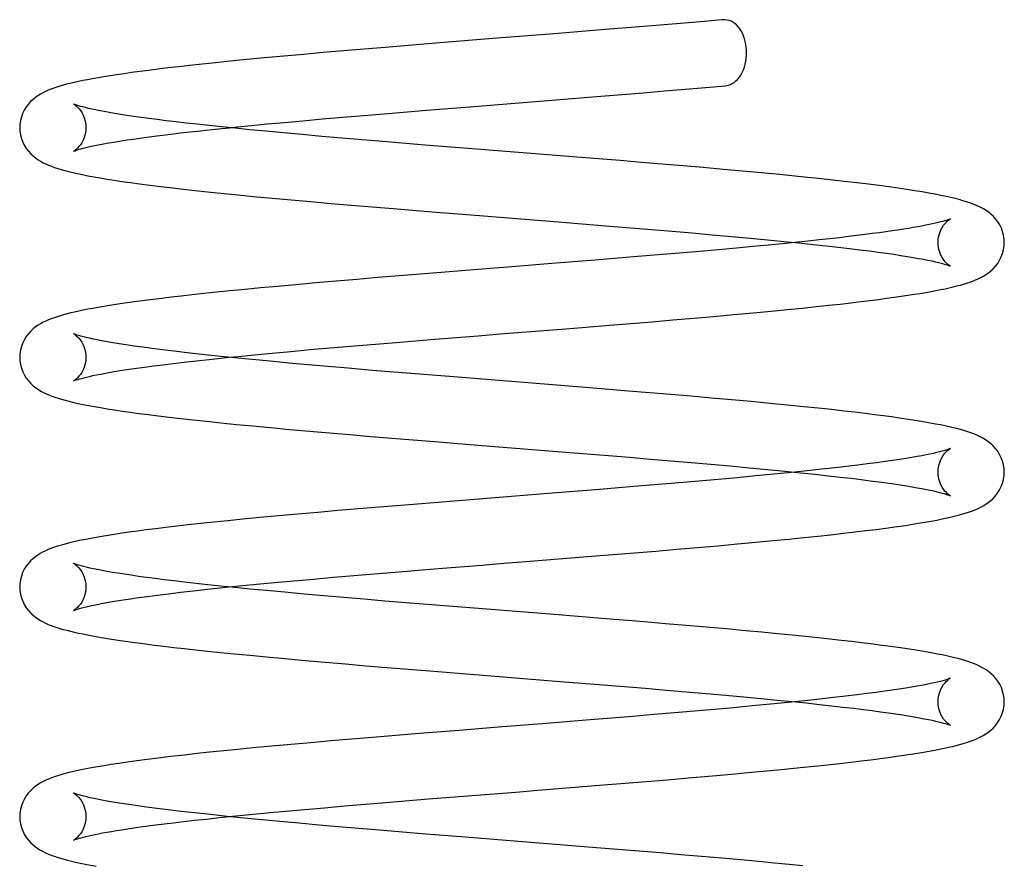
# Model space of a CAD drawing. Header units: inches. Extents: x 0 to 162, y 0 to 105.
# Tile 78 of 80: x 95.501 to 96.23, y 89.109 to 89.735. Entities that reach past the tile are written whole.
import ezdxf

# ---------------------------------------------------------------- set-up
doc = ezdxf.new("R2010")
doc.units = ezdxf.units.IN
doc.header["$LTSCALE"] = 8.904762
doc.header["$MEASUREMENT"] = 0
doc.linetypes.add('HIDDEN', pattern=[0.2, 0.1, -0.1])
doc.layers.get('0').update_dxf_attribs({"linetype": 'CONTINUOUS'})
doc.layers.add('DEFAULT_2', color=8, linetype='HIDDEN')

msp = doc.modelspace()

# ---------------------------------------------------------------- linework, layer by layer
at = {"color": 7, "linetype": 'Continuous'}
for p, q in [((95.93199, 89.72728), (95.90012, 89.72471)), ((95.9632, 89.72984), (95.93199, 89.72728)), ((95.80346, 89.71699), (95.77184, 89.71441)), ((95.83462, 89.67049), (95.88323, 89.67437)), ((95.88323, 89.67437), (95.93163, 89.67825)), ((95.93163, 89.67825), (95.96328, 89.68084)), ((95.77127, 89.66535), (95.80256, 89.66792)), ((95.80256, 89.66792), (95.83462, 89.67049)), ((95.83339, 89.63959), (95.80148, 89.64216)), ((95.91408, 89.63316), (95.83339, 89.63959)), ((95.80961, 89.5925), (95.84179, 89.58992)), ((95.84179, 89.58992), (95.90633, 89.58478)), ((95.95885, 89.55953), (95.92743, 89.55696)), ((95.92743, 89.55696), (95.8953, 89.55437)), ((95.79815, 89.54661), (95.76653, 89.54402)), ((95.90579, 89.50621), (95.93796, 89.50881)), ((95.93796, 89.50881), (95.96954, 89.5114)), ((95.77702, 89.49587), (95.80862, 89.49845)), ((95.92019, 89.46271), (95.82283, 89.47048)), ((95.80856, 89.42263), (95.84077, 89.42005)), ((95.84077, 89.42005), (95.9054, 89.4149)), ((95.92769, 89.38702), (95.89575, 89.38446)), ((95.95899, 89.38959), (95.92769, 89.38702)), ((95.79915, 89.37673), (95.76764, 89.37415)), ((95.92475, 89.33778), (95.95654, 89.34037)), ((95.77947, 89.32612), (95.81121, 89.32871)), ((95.90017, 89.29436), (95.81918, 89.30082)), ((95.93238, 89.29177), (95.90017, 89.29436)), ((95.80492, 89.25297), (95.90162, 89.24525)), ((95.90162, 89.24525), (95.93348, 89.24268)), ((95.95537, 89.21933), (95.92372, 89.21675)), ((95.8264, 89.20897), (95.79417, 89.20638)), ((95.79417, 89.20638), (95.76254, 89.20377)), ((95.93363, 89.16854), (95.96535, 89.17114)), ((95.77254, 89.15559), (95.80409, 89.15818)), ((95.80409, 89.15818), (95.83628, 89.16076)), ((95.83121, 89.1299), (95.79919, 89.13248)), ((95.9283, 89.12215), (95.83121, 89.1299))]:
    msp.add_line(p, q, dxfattribs=at)
for points in [[(96.02121, 89.73484), (96.00816, 89.73368), (95.99347, 89.7324), (95.97847, 89.73112), (95.9632, 89.72984)], [(96.03945, 89.71046), (96.03941, 89.71228), (96.03925, 89.71442), (96.03897, 89.71658), (96.03855, 89.71873), (96.038, 89.72084), (96.03732, 89.72288), (96.0365, 89.72481), (96.03555, 89.72661), (96.03448, 89.72825), (96.03331, 89.72972), (96.03207, 89.73099), (96.03076, 89.73207), (96.0294, 89.73297), (96.02801, 89.73369), (96.02659, 89.73423), (96.02515, 89.73461), (96.02369, 89.73483), (96.02222, 89.73489), (96.02121, 89.73484)], [(95.90012, 89.72471), (95.86788, 89.72214), (95.85171, 89.72086), (95.80346, 89.71699)], [(95.77184, 89.71441), (95.75632, 89.71312), (95.74107, 89.71183), (95.72611, 89.71054), (95.7114, 89.70925), (95.6969, 89.70794), (95.6827, 89.70663), (95.66933, 89.70535), (95.65729, 89.70417), (95.64645, 89.70306), (95.63653, 89.70202), (95.62737, 89.70103), (95.61889, 89.70008), (95.61098, 89.69916), (95.6036, 89.69827), (95.59672, 89.6974), (95.59028, 89.69656), (95.58425, 89.69575), (95.5786, 89.69495), (95.5733, 89.69417), (95.56835, 89.6934), (95.56371, 89.69265), (95.55939, 89.69192), (95.55535, 89.6912), (95.55159, 89.6905), (95.54807, 89.6898), (95.54479, 89.68911), (95.5417, 89.68843), (95.53881, 89.68775), (95.53609, 89.68707), (95.53351, 89.68638), (95.53108, 89.68567), (95.52878, 89.68496), (95.52659, 89.68422), (95.5245, 89.68346), (95.52248, 89.68265), (95.52052, 89.68178), (95.51859, 89.68084), (95.5167, 89.6798), (95.51484, 89.67865), (95.51302, 89.67736), (95.51122, 89.67592), (95.50947, 89.67428), (95.50778, 89.67242), (95.5062, 89.67034), (95.50477, 89.66805), (95.50356, 89.66559), (95.5026, 89.663), (95.5019, 89.66031), (95.50148, 89.65754), (95.50136, 89.65499)], [(96.02358, 89.68601), (96.02457, 89.68614), (96.02606, 89.68647), (96.02752, 89.68697), (96.02895, 89.68764), (96.03035, 89.68851), (96.0317, 89.68956), (96.033, 89.69082), (96.03421, 89.69227), (96.03534, 89.69394), (96.03634, 89.69577), (96.03721, 89.69774), (96.03793, 89.69981), (96.0385, 89.70196), (96.03894, 89.70416), (96.03924, 89.70637), (96.0394, 89.70855), (96.03945, 89.71046)], [(95.96328, 89.68084), (95.97882, 89.68213), (95.99412, 89.68343), (96.00914, 89.68473), (96.02358, 89.68601)], [(95.80148, 89.64216), (95.77019, 89.64473), (95.7549, 89.64601), (95.73992, 89.64728), (95.72517, 89.64856), (95.7106, 89.64985), (95.69657, 89.65113), (95.68364, 89.65234), (95.67187, 89.65347), (95.66103, 89.65454), (95.65095, 89.65557), (95.64157, 89.65655), (95.63282, 89.6575), (95.62464, 89.65842), (95.61698, 89.65931), (95.60983, 89.66017), (95.60314, 89.66101), (95.5969, 89.66182), (95.59109, 89.66261), (95.58568, 89.66337), (95.58066, 89.66411), (95.57599, 89.66483), (95.57167, 89.66553), (95.56767, 89.66621), (95.56398, 89.66687), (95.56059, 89.66751), (95.55751, 89.66812), (95.55472, 89.66871), (95.55221, 89.66927), (95.54999, 89.6698), (95.54803, 89.6703), (95.54634, 89.67076), (95.54489, 89.67118), (95.54368, 89.67156), (95.54271, 89.67189), (95.54198, 89.67216), (95.54147, 89.67237), (95.54121, 89.67248), (95.5412, 89.67249)], [(95.65656, 89.65499), (95.66248, 89.6556), (95.67311, 89.65664), (95.68471, 89.65775), (95.69735, 89.65893), (95.71103, 89.66017), (95.72554, 89.66146), (95.74059, 89.66276), (95.75587, 89.66406), (95.77127, 89.66535)], [(95.50136, 89.65499), (95.50148, 89.65243), (95.5019, 89.64965), (95.5026, 89.64696), (95.50357, 89.64437), (95.50478, 89.64192), (95.50621, 89.63963), (95.5078, 89.63755), (95.50949, 89.63569), (95.51126, 89.63404), (95.51307, 89.63259), (95.51492, 89.63129), (95.51681, 89.63013), (95.51875, 89.62907), (95.52073, 89.62811), (95.52276, 89.62722), (95.52489, 89.62638), (95.52712, 89.62558), (95.52948, 89.62481), (95.53201, 89.62404), (95.53471, 89.62329), (95.53763, 89.62253), (95.54079, 89.62177), (95.5442, 89.621), (95.54789, 89.62023), (95.55189, 89.61944), (95.55619, 89.61864), (95.56084, 89.61782), (95.56583, 89.61699), (95.57122, 89.61614), (95.57704, 89.61527), (95.58334, 89.61437), (95.59018, 89.61344), (95.59762, 89.61247), (95.60576, 89.61146), (95.61472, 89.61039), (95.62463, 89.60926), (95.63561, 89.60806), (95.64769, 89.6068), (95.66066, 89.60549), (95.67427, 89.60416), (95.68823, 89.60285), (95.70244, 89.60154), (95.71693, 89.60025), (95.73172, 89.59896), (95.74684, 89.59767), (95.76223, 89.59638), (95.77786, 89.59508), (95.80961, 89.5925)], [(96.23036, 89.57002), (96.23024, 89.57256), (96.22982, 89.57534), (96.22912, 89.57803), (96.22816, 89.58062), (96.22695, 89.58307), (96.22552, 89.58536), (96.22393, 89.58745), (96.22224, 89.5893), (96.22048, 89.59095), (96.21868, 89.5924), (96.21684, 89.59369), (96.21497, 89.59485), (96.21305, 89.5959), (96.21108, 89.59686), (96.20904, 89.59775), (96.20692, 89.59859), (96.20468, 89.5994), (96.20231, 89.60018), (96.19977, 89.60095), (96.19702, 89.60172), (96.19404, 89.60249), (96.19078, 89.60328), (96.18721, 89.60408), (96.18332, 89.60489), (96.17908, 89.60572), (96.17447, 89.60657), (96.16946, 89.60743), (96.16404, 89.60832), (96.15818, 89.60922), (96.15185, 89.61015), (96.14504, 89.6111), (96.13769, 89.61208), (96.12976, 89.61309), (96.12119, 89.61412), (96.1119, 89.6152), (96.10163, 89.61635), (96.09007, 89.61759), (96.07737, 89.61889), (96.06406, 89.62021), (96.05043, 89.62152), (96.03647, 89.62281), (96.02214, 89.62411), (96.00745, 89.6254), (95.99243, 89.6267), (95.97715, 89.62799), (95.96165, 89.62929), (95.94595, 89.63058), (95.91408, 89.63316)], [(95.90633, 89.58478), (95.93813, 89.58221), (95.95378, 89.58093), (95.96918, 89.57965), (95.98433, 89.57837), (95.99931, 89.57708), (96.01407, 89.57579), (96.02842, 89.5745), (96.04216, 89.57323), (96.0551, 89.572), (96.06717, 89.57082), (96.07838, 89.56969), (96.0888, 89.5686), (96.09848, 89.56756), (96.10744, 89.56655), (96.11574, 89.56558), (96.12341, 89.56465), (96.13048, 89.56376), (96.13701, 89.5629), (96.14305, 89.56207), (96.14862, 89.56126), (96.15378, 89.56048), (96.15854, 89.55973), (96.16291, 89.559), (96.1669, 89.55829), (96.17053, 89.55762), (96.1738, 89.55697), (96.17675, 89.55636), (96.17936, 89.55578), (96.18166, 89.55523), (96.18365, 89.55472), (96.18537, 89.55426), (96.18683, 89.55383), (96.18804, 89.55345), (96.18902, 89.55312), (96.18976, 89.55284), (96.19026, 89.55264), (96.19051, 89.55253), (96.19053, 89.55252)], [(96.07517, 89.57002), (96.06621, 89.56911), (96.05563, 89.56808), (96.04424, 89.567), (96.03198, 89.56586), (96.01879, 89.56467), (96.00462, 89.56342), (95.9897, 89.56212), (95.97435, 89.56082), (95.95885, 89.55953)], [(95.96954, 89.5114), (95.98496, 89.5127), (96.00012, 89.51399), (96.01512, 89.5153), (96.02996, 89.51663), (96.04431, 89.51794), (96.05771, 89.51921), (96.06987, 89.52039), (96.08091, 89.5215), (96.09102, 89.52255), (96.10034, 89.52354), (96.10892, 89.52449), (96.11682, 89.5254), (96.12413, 89.52626), (96.13092, 89.52709), (96.13728, 89.5279), (96.14323, 89.52869), (96.14882, 89.52945), (96.15407, 89.5302), (96.159, 89.53093), (96.16366, 89.53166), (96.16805, 89.53237), (96.17219, 89.53307), (96.17609, 89.53376), (96.17978, 89.53445), (96.18324, 89.53513), (96.18652, 89.53581), (96.1896, 89.53649), (96.19251, 89.53717), (96.19526, 89.53785), (96.19786, 89.53854), (96.20032, 89.53924), (96.20266, 89.53996), (96.20487, 89.5407), (96.207, 89.54147), (96.20903, 89.54228), (96.21102, 89.54315), (96.21296, 89.54409), (96.21487, 89.54513), (96.21674, 89.54628), (96.21858, 89.54755), (96.22038, 89.549), (96.22215, 89.55064), (96.22386, 89.55249), (96.22546, 89.55458), (96.2269, 89.55688), (96.22812, 89.55934), (96.2291, 89.56194), (96.22981, 89.56464), (96.23023, 89.56743), (96.23036, 89.57002)], [(95.8953, 89.55437), (95.86286, 89.55179), (95.84661, 89.5505), (95.79815, 89.54661)], [(95.76653, 89.54402), (95.75105, 89.54272), (95.73572, 89.54142), (95.72056, 89.5401), (95.70593, 89.5388), (95.69228, 89.53756), (95.67973, 89.53639), (95.66812, 89.53528), (95.6573, 89.53421), (95.64717, 89.53318), (95.63771, 89.53219), (95.62897, 89.53125), (95.62094, 89.53035), (95.61352, 89.5295), (95.6066, 89.52868), (95.60008, 89.52787), (95.59393, 89.52709), (95.58812, 89.52632), (95.58263, 89.52557), (95.57746, 89.52483), (95.57257, 89.5241), (95.56795, 89.52338), (95.56358, 89.52268), (95.55945, 89.52198), (95.55555, 89.52128), (95.55187, 89.52059), (95.5484, 89.51991), (95.54513, 89.51923), (95.54205, 89.51855), (95.53914, 89.51787), (95.53639, 89.51719), (95.5338, 89.5165), (95.53134, 89.5158), (95.52901, 89.51508), (95.5268, 89.51434), (95.52468, 89.51357), (95.52265, 89.51276), (95.52067, 89.5119), (95.51873, 89.51095), (95.51682, 89.50991), (95.51495, 89.50876), (95.51312, 89.50748), (95.51131, 89.50604), (95.50954, 89.5044), (95.50784, 89.50254), (95.50625, 89.50045), (95.50481, 89.49816), (95.50358, 89.49569), (95.50261, 89.49309), (95.5019, 89.49039), (95.50148, 89.4876), (95.50136, 89.48504)], [(95.82283, 89.47048), (95.79089, 89.47307), (95.77518, 89.47436), (95.75969, 89.47565), (95.74447, 89.47694), (95.72955, 89.47822), (95.71495, 89.47951), (95.70071, 89.48079), (95.68691, 89.48207), (95.67355, 89.48335), (95.66057, 89.48463), (95.648, 89.48592), (95.63619, 89.48718), (95.62545, 89.48837), (95.6158, 89.4895), (95.60713, 89.49055), (95.59932, 89.49155), (95.59229, 89.49249), (95.58593, 89.49338), (95.58018, 89.49423), (95.57499, 89.49504), (95.5703, 89.49581), (95.56607, 89.49654), (95.56225, 89.49724), (95.55882, 89.4979), (95.55575, 89.49853), (95.55302, 89.49913), (95.55061, 89.49969), (95.54851, 89.50022), (95.5467, 89.5007), (95.54516, 89.50114), (95.54389, 89.50154), (95.54285, 89.50189), (95.54207, 89.50217), (95.54152, 89.50239), (95.54123, 89.50252), (95.54121, 89.50253)], [(95.80862, 89.49845), (95.84083, 89.50104), (95.85706, 89.50233), (95.87331, 89.50362), (95.90579, 89.50621)], [(95.65657, 89.48504), (95.6632, 89.48571), (95.67527, 89.4869), (95.68826, 89.48813), (95.70206, 89.48941), (95.71649, 89.49071), (95.73132, 89.49201), (95.74635, 89.4933), (95.76157, 89.49459), (95.77702, 89.49587)], [(95.50136, 89.48504), (95.50149, 89.4824), (95.50192, 89.4796), (95.50263, 89.47692), (95.50359, 89.47436), (95.5048, 89.47194), (95.50622, 89.46966), (95.50784, 89.46754), (95.50959, 89.46564), (95.51142, 89.46395), (95.51329, 89.46247), (95.51517, 89.46117), (95.51708, 89.46002), (95.51902, 89.45898), (95.52099, 89.45803), (95.52303, 89.45716), (95.52516, 89.45633), (95.5274, 89.45553), (95.52979, 89.45476), (95.53234, 89.45399), (95.53509, 89.45323), (95.53805, 89.45247), (95.54125, 89.45171), (95.54469, 89.45094), (95.5484, 89.45017), (95.55239, 89.44939), (95.55668, 89.44859), (95.56128, 89.44779), (95.56623, 89.44697), (95.57152, 89.44614), (95.57718, 89.44529), (95.58322, 89.44443), (95.58968, 89.44355), (95.59659, 89.44265), (95.60402, 89.44172), (95.61199, 89.44076), (95.62056, 89.43977), (95.62977, 89.43874), (95.63967, 89.43768), (95.65029, 89.43658), (95.66169, 89.43543), (95.67393, 89.43424), (95.68709, 89.433), (95.70115, 89.43171), (95.71581, 89.4304), (95.73071, 89.42909), (95.74581, 89.4278), (95.76118, 89.42651), (95.77679, 89.42522), (95.80856, 89.42263)], [(96.23036, 89.40006), (96.23023, 89.40263), (96.22981, 89.40542), (96.22911, 89.40813), (96.22813, 89.41073), (96.2269, 89.4132), (96.22546, 89.4155), (96.22386, 89.41759), (96.22215, 89.41944), (96.22038, 89.42108), (96.21857, 89.42253), (96.21674, 89.42381), (96.21486, 89.42496), (96.21295, 89.426), (96.21101, 89.42694), (96.20903, 89.42781), (96.20699, 89.42861), (96.20487, 89.42938), (96.20264, 89.43012), (96.2003, 89.43084), (96.19783, 89.43155), (96.19521, 89.43224), (96.19244, 89.43293), (96.18949, 89.43362), (96.18635, 89.4343), (96.18301, 89.435), (96.17945, 89.43569), (96.17566, 89.4364), (96.17161, 89.43711), (96.16729, 89.43784), (96.16268, 89.43858), (96.15775, 89.43933), (96.15248, 89.44011), (96.14684, 89.4409), (96.1408, 89.44172), (96.13432, 89.44256), (96.12732, 89.44343), (96.11972, 89.44434), (96.11145, 89.4453), (96.10243, 89.44631), (96.0926, 89.44737), (96.08182, 89.44849), (96.06992, 89.44968), (96.05683, 89.45095), (96.04283, 89.45227), (96.0283, 89.4536), (96.01355, 89.45491), (95.9986, 89.45622), (95.98341, 89.45751), (95.96792, 89.45881), (95.95218, 89.46011), (95.92019, 89.46271)], [(95.9054, 89.4149), (95.93724, 89.41233), (95.95293, 89.41104), (95.96839, 89.40976), (95.98357, 89.40848), (95.99843, 89.4072), (96.01301, 89.40593), (96.02734, 89.40464), (96.04141, 89.40335), (96.05498, 89.40206), (96.06775, 89.40081), (96.07951, 89.39962), (96.09022, 89.3985), (96.09996, 89.39744), (96.1088, 89.39644), (96.11688, 89.39549), (96.12429, 89.39459), (96.13112, 89.39372), (96.13741, 89.39289), (96.1432, 89.39209), (96.14854, 89.39132), (96.15346, 89.39058), (96.15798, 89.38986), (96.16213, 89.38917), (96.16594, 89.38851), (96.16941, 89.38788), (96.17258, 89.38727), (96.17545, 89.38668), (96.17806, 89.38612), (96.1804, 89.38558), (96.18249, 89.38507), (96.18432, 89.38459), (96.18592, 89.38415), (96.18727, 89.38374), (96.18839, 89.38338), (96.18927, 89.38307), (96.18992, 89.38282), (96.19034, 89.38265), (96.19038, 89.38263)], [(95.95654, 89.34037), (95.97223, 89.34167), (95.98781, 89.34299), (96.00324, 89.34431), (96.0183, 89.34563), (96.03275, 89.34693), (96.04638, 89.34818), (96.05907, 89.34939), (96.07088, 89.35054), (96.08192, 89.35165), (96.09227, 89.35272), (96.10201, 89.35377), (96.11119, 89.35479), (96.11981, 89.35579), (96.12791, 89.35677), (96.13551, 89.35772), (96.14263, 89.35865), (96.14928, 89.35956), (96.15549, 89.36045), (96.16127, 89.36133), (96.16663, 89.36218), (96.17161, 89.36301), (96.17621, 89.36383), (96.18046, 89.36463), (96.18437, 89.36541), (96.18796, 89.36617), (96.19126, 89.36692), (96.19431, 89.36765), (96.19713, 89.36839), (96.19975, 89.36912), (96.20222, 89.36987), (96.20455, 89.37063), (96.20676, 89.37142), (96.20886, 89.37225), (96.21089, 89.37313), (96.21286, 89.37409), (96.21479, 89.37513), (96.21668, 89.37628), (96.21853, 89.37757), (96.22035, 89.37901), (96.22212, 89.38066), (96.22383, 89.38251), (96.22544, 89.3846), (96.22688, 89.3869), (96.22811, 89.38937), (96.2291, 89.39197), (96.22981, 89.39468), (96.23023, 89.39747), (96.23036, 89.40006)], [(96.07515, 89.40006), (96.05973, 89.39852), (96.04633, 89.39724), (96.03264, 89.39597), (96.01861, 89.3947), (96.0042, 89.39342), (95.98943, 89.39215), (95.97434, 89.39087), (95.95899, 89.38959)], [(95.89575, 89.38446), (95.84733, 89.3806), (95.79915, 89.37673)], [(95.76764, 89.37415), (95.75217, 89.37286), (95.73696, 89.37157), (95.72207, 89.37028), (95.7074, 89.36898), (95.69292, 89.36767), (95.67912, 89.36638), (95.66663, 89.36518), (95.65538, 89.36406), (95.645, 89.363), (95.63527, 89.36198), (95.62615, 89.36098), (95.6176, 89.36002), (95.60959, 89.35908), (95.6021, 89.35817), (95.59511, 89.35729), (95.58859, 89.35643), (95.58252, 89.3556), (95.57688, 89.35479), (95.57165, 89.35401), (95.56678, 89.35324), (95.56224, 89.3525), (95.55799, 89.35177), (95.55401, 89.35104), (95.55027, 89.35033), (95.54678, 89.34962), (95.54351, 89.34892), (95.54044, 89.34823), (95.53758, 89.34754), (95.53489, 89.34684), (95.53238, 89.34614), (95.53001, 89.34544), (95.52779, 89.34472), (95.5257, 89.344), (95.52372, 89.34325), (95.52184, 89.34246), (95.52002, 89.34164), (95.51824, 89.34074), (95.51648, 89.33976), (95.51472, 89.33866), (95.51296, 89.33741), (95.51121, 89.33599), (95.50947, 89.33436), (95.50778, 89.33251), (95.5062, 89.33043), (95.50477, 89.32814), (95.50356, 89.32568), (95.50259, 89.32309), (95.5019, 89.3204), (95.50148, 89.31763), (95.50136, 89.31508)], [(95.81918, 89.30082), (95.78736, 89.3034), (95.77172, 89.30469), (95.75635, 89.30598), (95.74128, 89.30726), (95.72648, 89.30854), (95.71189, 89.30983), (95.69759, 89.31113), (95.68409, 89.31238), (95.67179, 89.31357), (95.66056, 89.31468), (95.65021, 89.31573), (95.6406, 89.31675), (95.63168, 89.31772), (95.62336, 89.31866), (95.6156, 89.31957), (95.60835, 89.32045), (95.60159, 89.3213), (95.5953, 89.32213), (95.58944, 89.32293), (95.584, 89.32371), (95.57896, 89.32446), (95.57428, 89.3252), (95.56997, 89.32591), (95.56599, 89.3266), (95.56234, 89.32726), (95.559, 89.32791), (95.55597, 89.32853), (95.55325, 89.32912), (95.55081, 89.32969), (95.54867, 89.33022), (95.54682, 89.33071), (95.54524, 89.33117), (95.54392, 89.33157), (95.54287, 89.33193), (95.54207, 89.33222), (95.54152, 89.33244), (95.54123, 89.33257), (95.5412, 89.33258)], [(95.81121, 89.32871), (95.8435, 89.33129), (95.85977, 89.33259), (95.87607, 89.33389), (95.92475, 89.33778)], [(95.65657, 89.31508), (95.66385, 89.31582), (95.67675, 89.31709), (95.69033, 89.31837), (95.70445, 89.31967), (95.71892, 89.32097), (95.73366, 89.32226), (95.74866, 89.32354), (95.76393, 89.32483), (95.77947, 89.32612)], [(95.50136, 89.31509), (95.50148, 89.31252), (95.5019, 89.30974), (95.5026, 89.30705), (95.50357, 89.30447), (95.50478, 89.30201), (95.50621, 89.29972), (95.5078, 89.29764), (95.50949, 89.29578), (95.51125, 89.29414), (95.51304, 89.2927), (95.51486, 89.29142), (95.51673, 89.29027), (95.51862, 89.28923), (95.52055, 89.28828), (95.52252, 89.28742), (95.52454, 89.28661), (95.52663, 89.28584), (95.52883, 89.2851), (95.53114, 89.28439), (95.53357, 89.28369), (95.53615, 89.283), (95.53887, 89.28232), (95.54176, 89.28164), (95.54483, 89.28096), (95.54809, 89.28028), (95.55156, 89.27959), (95.55526, 89.2789), (95.5592, 89.27819), (95.56339, 89.27748), (95.56786, 89.27675), (95.57262, 89.27602), (95.57769, 89.27526), (95.58307, 89.2745), (95.58879, 89.27371), (95.59485, 89.27292), (95.60129, 89.2721), (95.60814, 89.27126), (95.61544, 89.2704), (95.62322, 89.26951), (95.63154, 89.26859), (95.64045, 89.26764), (95.65003, 89.26665), (95.66037, 89.26561), (95.67165, 89.2645), (95.68415, 89.26332), (95.69797, 89.26204), (95.7126, 89.26073), (95.72746, 89.25942), (95.74248, 89.25813), (95.75773, 89.25684), (95.77325, 89.25555), (95.80492, 89.25297)], [(96.03875, 89.28269), (96.02462, 89.28398), (96.0099, 89.28528), (95.99488, 89.28658), (95.97958, 89.28788), (95.96404, 89.28918), (95.93238, 89.29177)], [(96.23036, 89.23011), (96.23024, 89.23263), (96.22983, 89.23538), (96.22914, 89.23805), (96.22819, 89.24062), (96.227, 89.24306), (96.2256, 89.24534), (96.22403, 89.24742), (96.22237, 89.24927), (96.22063, 89.25091), (96.21885, 89.25236), (96.21705, 89.25365), (96.21521, 89.2548), (96.21333, 89.25584), (96.21142, 89.25679), (96.20948, 89.25766), (96.20749, 89.25847), (96.20543, 89.25923), (96.20327, 89.25996), (96.20101, 89.26068), (96.19862, 89.26137), (96.19609, 89.26206), (96.19342, 89.26274), (96.19059, 89.26341), (96.18758, 89.26409), (96.18438, 89.26476), (96.18097, 89.26544), (96.17734, 89.26613), (96.17347, 89.26683), (96.16934, 89.26754), (96.16493, 89.26827), (96.16023, 89.269), (96.15521, 89.26976), (96.14986, 89.27053), (96.14415, 89.27131), (96.13807, 89.27212), (96.1316, 89.27295), (96.12471, 89.27379), (96.11738, 89.27466), (96.10961, 89.27556), (96.10135, 89.27647), (96.09257, 89.27741), (96.0832, 89.27839), (96.07318, 89.2794), (96.06244, 89.28046), (96.05092, 89.28156), (96.03875, 89.28269)], [(95.93348, 89.24268), (95.96466, 89.24011), (95.97992, 89.23883), (95.99489, 89.23755), (96.00956, 89.23628), (96.02388, 89.235), (96.03759, 89.23375)], [(96.07516, 89.23011), (96.07042, 89.22962), (96.05729, 89.22833), (96.04375, 89.22704), (96.02989, 89.22576), (96.01567, 89.22448), (96.0011, 89.2232), (95.98615, 89.22191), (95.97088, 89.22062), (95.95537, 89.21933)], [(95.96535, 89.17114), (95.98092, 89.17245), (95.99624, 89.17375), (96.01123, 89.17505), (96.02593, 89.17636), (96.04044, 89.17768), (96.05452, 89.179), (96.06756, 89.18026), (96.07926, 89.18142), (96.08983, 89.18251), (96.09951, 89.18354), (96.10844, 89.18453), (96.11672, 89.18547), (96.12443, 89.18639), (96.13162, 89.18727), (96.13833, 89.18813), (96.1446, 89.18896), (96.15047, 89.18978), (96.15598, 89.19057), (96.16114, 89.19135), (96.16597, 89.19212), (96.17048, 89.19286), (96.17469, 89.1936), (96.17862, 89.19432), (96.18229, 89.19503), (96.18572, 89.19573), (96.18892, 89.19643), (96.19193, 89.19712), (96.19475, 89.19781), (96.19742, 89.19851), (96.19994, 89.19922), (96.20232, 89.19994), (96.20458, 89.20069), (96.20674, 89.20146), (96.20881, 89.20228), (96.21082, 89.20315), (96.2128, 89.2041), (96.21475, 89.20515), (96.21666, 89.20631), (96.21853, 89.20761), (96.22035, 89.20906), (96.22213, 89.2107), (96.22384, 89.21256), (96.22544, 89.21465), (96.22689, 89.21695), (96.22812, 89.21941), (96.2291, 89.22202), (96.22981, 89.22472), (96.23023, 89.22752), (96.23036, 89.23011)], [(96.03759, 89.23375), (96.05017, 89.23257), (96.06213, 89.23141), (96.0733, 89.2303), (96.08372, 89.22923), (96.09341, 89.2282), (96.10243, 89.22721), (96.11082, 89.22625), (96.1186, 89.22533), (96.12582, 89.22444), (96.13253, 89.22358), (96.13876, 89.22275), (96.14454, 89.22194), (96.14991, 89.22116), (96.15488, 89.2204), (96.15946, 89.21967), (96.16367, 89.21896), (96.16751, 89.21827), (96.171, 89.21762), (96.17415, 89.21699), (96.17697, 89.2164), (96.17948, 89.21584), (96.1817, 89.21531), (96.18364, 89.21482), (96.18532, 89.21436), (96.18676, 89.21394), (96.18798, 89.21356), (96.18896, 89.21323), (96.18971, 89.21295), (96.19023, 89.21274), (96.1905, 89.21262), (96.19054, 89.21261)], [(95.92372, 89.21675), (95.89147, 89.21416), (95.87522, 89.21286), (95.85893, 89.21157), (95.8264, 89.20897)], [(95.76254, 89.20377), (95.74703, 89.20247), (95.73177, 89.20117), (95.7168, 89.19986), (95.70218, 89.19856), (95.68793, 89.19725), (95.67396, 89.19593), (95.66029, 89.1946), (95.64715, 89.19327), (95.63481, 89.19197), (95.62348, 89.19073), (95.61324, 89.18956), (95.604, 89.18845), (95.59563, 89.1874), (95.58804, 89.1864), (95.58114, 89.18545), (95.57486, 89.18453), (95.56912, 89.18366), (95.56386, 89.18281), (95.55904, 89.18199), (95.55461, 89.1812), (95.55053, 89.18043), (95.54677, 89.17967), (95.5433, 89.17892), (95.54009, 89.17819), (95.53711, 89.17746), (95.53434, 89.17674), (95.53174, 89.17601), (95.52931, 89.17526), (95.52701, 89.1745), (95.52483, 89.17372), (95.52275, 89.1729), (95.52074, 89.17202), (95.51879, 89.17107), (95.51687, 89.17003), (95.515, 89.16889), (95.51316, 89.16761), (95.51135, 89.16616), (95.50958, 89.16452), (95.50787, 89.16266), (95.50627, 89.16057), (95.50482, 89.15827), (95.50359, 89.15581), (95.50261, 89.1532), (95.50191, 89.15049), (95.50148, 89.1477), (95.50136, 89.14513)], [(95.83628, 89.16076), (95.8688, 89.16335), (95.88509, 89.16465), (95.93363, 89.16854)], [(95.79919, 89.13248), (95.76785, 89.13506), (95.75252, 89.13634), (95.73747, 89.13763), (95.72273, 89.13891), (95.70833, 89.14019), (95.69431, 89.14147), (95.68072, 89.14275), (95.6676, 89.14402), (95.6549, 89.1453), (95.64261, 89.14658), (95.63108, 89.14783), (95.62065, 89.14902), (95.61129, 89.15013), (95.60288, 89.15118), (95.59532, 89.15217), (95.58851, 89.1531), (95.58238, 89.15399), (95.57684, 89.15484), (95.57185, 89.15564), (95.56736, 89.1564), (95.56333, 89.15713), (95.55971, 89.15782), (95.55647, 89.15847), (95.55359, 89.15909), (95.55104, 89.15968), (95.54883, 89.16023), (95.54692, 89.16073), (95.5453, 89.16119), (95.54396, 89.16161), (95.54289, 89.16196), (95.54208, 89.16226), (95.54153, 89.16248), (95.54123, 89.16261), (95.54121, 89.16262)], [(95.65655, 89.14513), (95.67154, 89.14663), (95.68437, 89.14786), (95.6982, 89.14915), (95.71252, 89.15044), (95.72705, 89.15173), (95.74189, 89.15301), (95.75707, 89.1543), (95.77254, 89.15559)], [(95.50136, 89.14513), (95.50148, 89.14256), (95.50191, 89.13978), (95.50261, 89.13709), (95.50358, 89.1345), (95.50479, 89.13204), (95.50622, 89.12975), (95.50781, 89.12766), (95.50951, 89.12581), (95.51127, 89.12417), (95.51307, 89.12272), (95.51489, 89.12144), (95.51676, 89.1203), (95.51865, 89.11926), (95.52059, 89.11831), (95.52258, 89.11743), (95.52464, 89.11661), (95.52679, 89.11583), (95.52906, 89.11508), (95.53145, 89.11434), (95.534, 89.11361), (95.53672, 89.1129), (95.53964, 89.11218), (95.54277, 89.11145), (95.54615, 89.11072), (95.5498, 89.10998), (95.55374, 89.10922), (95.55803, 89.10844)], [(96.08126, 89.10863), (96.07115, 89.10965), (96.06029, 89.11071), (96.04848, 89.11183), (96.03539, 89.11305), (96.02104, 89.11434), (96.00605, 89.11566), (95.99094, 89.11696), (95.97564, 89.11826), (95.96007, 89.11955), (95.9283, 89.12215)]]:
    msp.add_lwpolyline(points, dxfattribs=at)
at = {"layer": 'DEFAULT_2', "color": 8, "linetype": 'HIDDEN'}
for p, q in [((95.6437, 89.65366), (95.65656, 89.65499)), ((96.08505, 89.57104), (96.07517, 89.57002)), ((95.64167, 89.48349), (95.65657, 89.48504))]:
    msp.add_line(p, q, dxfattribs=at)
for points in [[(95.5412, 89.67249), (95.54119, 89.67249), (95.54141, 89.67237), (95.54186, 89.67209), (95.54251, 89.67163), (95.54333, 89.67097), (95.54428, 89.67009), (95.54528, 89.669), (95.54632, 89.66769), (95.54734, 89.66612), (95.54831, 89.66428), (95.54916, 89.66218), (95.54982, 89.65986), (95.55023, 89.65737), (95.55036, 89.65499)], [(95.55036, 89.65499), (95.55023, 89.65263), (95.54982, 89.65013), (95.54916, 89.64781), (95.54831, 89.6457), (95.54733, 89.64386), (95.5463, 89.64228), (95.54526, 89.64096), (95.54426, 89.63988), (95.54333, 89.63902), (95.54253, 89.63837), (95.5419, 89.63792), (95.54145, 89.63764), (95.54121, 89.63751), (95.54117, 89.63749)], [(95.54117, 89.63749), (95.54119, 89.63749), (95.54137, 89.63758), (95.54177, 89.63774), (95.54237, 89.63797), (95.54318, 89.63826), (95.54419, 89.63859), (95.5454, 89.63896), (95.54681, 89.63936), (95.54842, 89.63979), (95.55023, 89.64025), (95.55224, 89.64073), (95.55446, 89.64123), (95.5569, 89.64174), (95.55956, 89.64228), (95.56246, 89.64284), (95.56559, 89.64341), (95.56899, 89.644), (95.57265, 89.64462), (95.57659, 89.64525), (95.58082, 89.6459), (95.58537, 89.64657), (95.59024, 89.64726), (95.59546, 89.64797), (95.60104, 89.64871), (95.60701, 89.64947), (95.61339, 89.65025), (95.62021, 89.65106), (95.6275, 89.65189), (95.63531, 89.65276), (95.6437, 89.65366)], [(96.19054, 89.58752), (96.19053, 89.58752), (96.19034, 89.58743), (96.18994, 89.58726), (96.18932, 89.58703), (96.18851, 89.58674), (96.18749, 89.58641), (96.18627, 89.58604), (96.18485, 89.58563), (96.18323, 89.5852), (96.18142, 89.58475), (96.17941, 89.58427), (96.17719, 89.58377), (96.17477, 89.58326), (96.17214, 89.58273), (96.1693, 89.58218), (96.16623, 89.58162), (96.16293, 89.58104), (96.1594, 89.58045), (96.15563, 89.57984), (96.15159, 89.57922), (96.14729, 89.57858), (96.1427, 89.57792), (96.13783, 89.57725), (96.13264, 89.57656), (96.12712, 89.57585), (96.12125, 89.57512), (96.11498, 89.57436), (96.10828, 89.57358), (96.1011, 89.57277), (96.09339, 89.57192), (96.08505, 89.57104)], [(96.18136, 89.57002), (96.18149, 89.5724), (96.18191, 89.57491), (96.18257, 89.57723), (96.18342, 89.57934), (96.1844, 89.58118), (96.18544, 89.58276), (96.18647, 89.58407), (96.18748, 89.58515), (96.18841, 89.58601), (96.18921, 89.58665), (96.18984, 89.5871), (96.19027, 89.58737), (96.19051, 89.5875), (96.19054, 89.58752)], [(96.19053, 89.55252), (96.19052, 89.55252), (96.1903, 89.55265), (96.18985, 89.55293), (96.1892, 89.55339), (96.18838, 89.55405), (96.18743, 89.55493), (96.18643, 89.55602), (96.18539, 89.55733), (96.18437, 89.55891), (96.1834, 89.56075), (96.18255, 89.56285), (96.1819, 89.56517), (96.18148, 89.56767), (96.18136, 89.57002)], [(95.54121, 89.50253), (95.54118, 89.50254), (95.54138, 89.50243), (95.54182, 89.50216), (95.54246, 89.50171), (95.54328, 89.50106), (95.54423, 89.50019), (95.54524, 89.4991), (95.54628, 89.49779), (95.54731, 89.49622), (95.54829, 89.49438), (95.54914, 89.49227), (95.54981, 89.48994), (95.55023, 89.48743), (95.55036, 89.48504)], [(95.55036, 89.48504), (95.55023, 89.48267), (95.54982, 89.48017), (95.54915, 89.47784), (95.5483, 89.47573), (95.54733, 89.47389), (95.54629, 89.47231), (95.54525, 89.47099), (95.54425, 89.46991), (95.54331, 89.46905), (95.54251, 89.46841), (95.54188, 89.46796), (95.54145, 89.46769), (95.54121, 89.46755), (95.54118, 89.46754)], [(95.54118, 89.46754), (95.54119, 89.46754), (95.54138, 89.46763), (95.54178, 89.4678), (95.54241, 89.46803), (95.54325, 89.46833), (95.5443, 89.46867), (95.54558, 89.46906), (95.54707, 89.46948), (95.5488, 89.46994), (95.55077, 89.47043), (95.55299, 89.47094), (95.55548, 89.47149), (95.55826, 89.47207), (95.56135, 89.47267), (95.56478, 89.47331), (95.56856, 89.47398), (95.57274, 89.47468), (95.57734, 89.47541), (95.58238, 89.47618), (95.58788, 89.47698), (95.59387, 89.47781), (95.60037, 89.47867), (95.60741, 89.47956), (95.61501, 89.48049), (95.62322, 89.48145), (95.63209, 89.48245), (95.64167, 89.48349)], [(96.19051, 89.41755), (96.19052, 89.41756), (96.19052, 89.41755), (96.19028, 89.41745), (96.1898, 89.41725), (96.1891, 89.41699), (96.18817, 89.41667), (96.18702, 89.41631), (96.18566, 89.4159), (96.18408, 89.41547), (96.18227, 89.415), (96.18022, 89.4145), (96.17791, 89.41398), (96.17533, 89.41342), (96.17246, 89.41284), (96.16927, 89.41222), (96.16573, 89.41158), (96.16182, 89.4109), (96.15751, 89.41019), (96.15278, 89.40944), (96.1476, 89.40867), (96.14195, 89.40786), (96.13578, 89.40702), (96.12904, 89.40614), (96.12167, 89.40521), (96.11361, 89.40425), (96.10478, 89.40323), (96.09509, 89.40215), (96.0844, 89.40101), (96.07515, 89.40006)], [(96.18136, 89.40006), (96.18149, 89.40243), (96.1819, 89.40492), (96.18256, 89.40724), (96.1834, 89.40934), (96.18437, 89.41118), (96.1854, 89.41275), (96.18643, 89.41407), (96.18743, 89.41515), (96.18838, 89.41603), (96.1892, 89.41669), (96.18984, 89.41715), (96.19029, 89.41743), (96.19051, 89.41755)], [(96.19038, 89.38263), (96.19053, 89.38256), (96.19051, 89.38258), (96.19027, 89.38271), (96.18983, 89.38299), (96.18919, 89.38344), (96.18838, 89.38409), (96.18744, 89.38497), (96.18644, 89.38605), (96.1854, 89.38737), (96.18437, 89.38894), (96.1834, 89.39078), (96.18256, 89.39289), (96.1819, 89.39521), (96.18149, 89.39771), (96.18136, 89.40006)], [(95.5412, 89.33258), (95.54118, 89.33259), (95.54139, 89.33247), (95.54183, 89.3322), (95.54247, 89.33175), (95.5433, 89.33109), (95.54424, 89.33021), (95.54525, 89.32913), (95.54629, 89.32782), (95.54732, 89.32625), (95.5483, 89.32441), (95.54915, 89.3223), (95.54981, 89.31997), (95.55023, 89.31747), (95.55036, 89.31509)], [(95.54119, 89.29759), (95.54118, 89.29758), (95.54124, 89.29761), (95.54158, 89.29776), (95.54218, 89.29799), (95.54306, 89.29831), (95.54422, 89.29869), (95.54566, 89.29913), (95.5474, 89.29961), (95.54944, 89.30014), (95.55179, 89.30071), (95.55446, 89.30132), (95.55746, 89.30195), (95.56079, 89.30261), (95.56448, 89.3033), (95.56855, 89.30402), (95.57303, 89.30477), (95.57796, 89.30555), (95.58338, 89.30637), (95.58939, 89.30723), (95.59605, 89.30814), (95.60344, 89.30911), (95.61156, 89.31012), (95.62043, 89.31117), (95.63007, 89.31227), (95.64051, 89.31341), (95.65176, 89.3146), (95.65657, 89.31508)], [(95.55036, 89.31508), (95.55023, 89.31272), (95.54982, 89.3102), (95.54915, 89.30787), (95.54829, 89.30575), (95.54731, 89.30391), (95.54628, 89.30234), (95.54524, 89.30103), (95.54423, 89.29994), (95.54328, 89.29906), (95.54245, 89.29841), (95.54181, 89.29795), (95.54137, 89.29769), (95.54119, 89.29759)], [(96.19052, 89.2476), (96.19054, 89.24761), (96.19049, 89.24759), (96.19019, 89.24746), (96.18964, 89.24724), (96.18884, 89.24694), (96.18778, 89.24659), (96.18646, 89.24618), (96.18488, 89.24573), (96.18302, 89.24524), (96.18089, 89.24471), (96.17846, 89.24414), (96.17573, 89.24355), (96.17271, 89.24293), (96.16936, 89.24228), (96.1657, 89.24162), (96.1617, 89.24092), (96.15733, 89.2402), (96.15257, 89.23946), (96.14738, 89.23868), (96.14172, 89.23787), (96.13553, 89.23703), (96.12874, 89.23614), (96.12126, 89.23521), (96.11302, 89.23422), (96.10392, 89.23318), (96.09387, 89.23207), (96.08272, 89.23088), (96.07516, 89.23011)], [(96.18136, 89.23011), (96.18149, 89.2325), (96.18191, 89.23501), (96.18258, 89.23734), (96.18343, 89.23945), (96.18441, 89.24129), (96.18545, 89.24286), (96.18649, 89.24418), (96.1875, 89.24526), (96.18844, 89.24613), (96.18926, 89.24678), (96.1899, 89.24723), (96.19033, 89.2475), (96.19052, 89.2476)], [(96.19054, 89.21261), (96.19053, 89.21261), (96.19032, 89.21272), (96.18989, 89.21299), (96.18925, 89.21344), (96.18843, 89.2141), (96.18749, 89.21497), (96.18648, 89.21605), (96.18544, 89.21737), (96.1844, 89.21894), (96.18343, 89.22078), (96.18257, 89.22289), (96.1819, 89.22523), (96.18149, 89.22774), (96.18136, 89.23011)], [(95.54121, 89.16262), (95.54118, 89.16263), (95.54139, 89.16252), (95.54183, 89.16225), (95.54248, 89.16179), (95.5433, 89.16113), (95.54425, 89.16026), (95.54526, 89.15917), (95.54629, 89.15786), (95.54732, 89.15629), (95.5483, 89.15445), (95.54915, 89.15234), (95.54981, 89.15001), (95.55023, 89.14751), (95.55036, 89.14513)], [(95.54118, 89.12763), (95.54119, 89.12763), (95.54139, 89.12772), (95.5418, 89.12789), (95.54242, 89.12813), (95.54324, 89.12842), (95.54427, 89.12875), (95.5455, 89.12913), (95.54693, 89.12953), (95.54856, 89.12997), (95.5504, 89.13043), (95.55243, 89.13091), (95.55468, 89.13141), (95.55714, 89.13193), (95.55983, 89.13247), (95.56274, 89.13303), (95.5659, 89.1336), (95.56932, 89.1342), (95.573, 89.13481), (95.57697, 89.13544), (95.58125, 89.1361), (95.58587, 89.13678), (95.59084, 89.13748), (95.59622, 89.13821), (95.60204, 89.13897), (95.60835, 89.13977), (95.61521, 89.1406), (95.62267, 89.14148), (95.6308, 89.1424), (95.63966, 89.14337), (95.64933, 89.14439), (95.65655, 89.14513)], [(95.55036, 89.14513), (95.55023, 89.14276), (95.54981, 89.14025), (95.54915, 89.13792), (95.54829, 89.13581), (95.54732, 89.13396), (95.54628, 89.13238), (95.54524, 89.13107), (95.54423, 89.12999), (95.5433, 89.12913), (95.5425, 89.12849), (95.54187, 89.12805), (95.54144, 89.12777), (95.54121, 89.12764), (95.54118, 89.12763)]]:
    msp.add_lwpolyline(points, dxfattribs=at)

doc.saveas('drawing.dxf')
